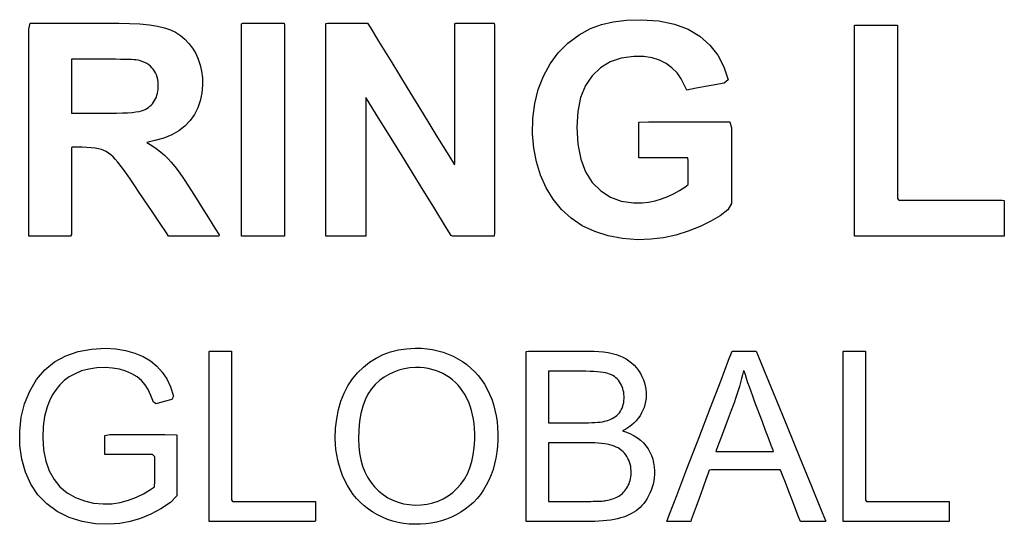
# Model space of a CAD drawing. Extents: x -538 to 1263, y -2592 to 1131.
# Tile 7 of 10: x -538 to -364, y -365 to -276. Entities that reach past the tile are written whole.
import ezdxf

# ---------------------------------------------------------------- set-up
doc = ezdxf.new("R2010")
doc.units = 0
doc.layers.get('0').update_dxf_attribs({"linetype": 'CONTINUOUS'})

msp = doc.modelspace()

# ---------------------------------------------------------------- linework, layer by layer
for p, q in [((-536.59, -277.81), (-536.3, -276.75)), ((-536.3, -276.75), (-533.91, -276.75)), ((-533.91, -276.75), (-530.02, -276.75)), ((-530.02, -276.75), (-525.76, -276.75)), ((-525.76, -276.75), (-522.25, -276.75)), ((-522.25, -276.75), (-520.6, -276.75)), ((-520.6, -276.75), (-518.73, -276.78)), ((-518.73, -276.78), (-516.86, -276.87)), ((-516.86, -276.87), (-515.19, -277.03)), ((-515.19, -277.03), (-513.74, -277.25)), ((-513.74, -277.25), (-512.51, -277.54)), ((-498.84, -276.86), (-498.66, -276.75)), ((-498.84, -279.09), (-498.84, -276.86)), ((-498.66, -276.75), (-497.96, -276.75)), ((-497.96, -276.75), (-496.87, -276.75)), ((-496.87, -276.75), (-495.55, -276.75)), ((-495.55, -276.75), (-494.18, -276.75)), ((-494.18, -276.75), (-492.9, -276.75)), ((-492.9, -276.75), (-491.89, -276.75)), ((-491.89, -276.75), (-491.31, -276.75)), ((-491.31, -276.75), (-491.23, -277.15)), ((-491.23, -277.15), (-491.23, -280.04)), ((-483.91, -276.77), (-483.65, -276.75)), ((-483.91, -278.65), (-483.91, -276.77)), ((-483.65, -276.75), (-482.87, -276.75)), ((-482.87, -276.75), (-481.74, -276.75)), ((-481.74, -276.75), (-480.41, -276.75)), ((-480.41, -276.75), (-479.06, -276.75)), ((-479.06, -276.75), (-477.84, -276.75)), ((-477.84, -276.75), (-476.94, -276.75)), ((-476.94, -276.75), (-476.52, -276.75)), ((-476.52, -276.75), (-476.08, -277.44)), ((-476.08, -277.44), (-474.56, -279.93)), ((-461.08, -276.93), (-460.97, -276.75)), ((-461.08, -278.75), (-461.08, -276.93)), ((-460.97, -276.75), (-460.36, -276.75)), ((-460.36, -276.75), (-459.37, -276.75)), ((-459.37, -276.75), (-458.14, -276.75)), ((-458.14, -276.75), (-456.83, -276.75)), ((-456.83, -276.75), (-455.62, -276.75)), ((-455.62, -276.75), (-454.65, -276.75)), ((-454.65, -276.75), (-454.09, -276.75)), ((-454.09, -276.75), (-454.01, -277.17)), ((-454.01, -277.17), (-454.01, -280.15)), ((-437, -277.7), (-435.09, -276.98)), ((-435.09, -276.98), (-432.98, -276.47)), ((-432.98, -276.47), (-430.66, -276.19)), ((-430.66, -276.19), (-428.01, -276.12)), ((-428.01, -276.12), (-424.88, -276.34)), ((-424.88, -276.34), (-422.1, -276.91)), ((-422.1, -276.91), (-419.68, -277.81)), ((-390.2, -277.11), (-389.98, -277.06)), ((-390.2, -279.13), (-390.2, -277.11)), ((-389.98, -277.06), (-389.22, -277.06)), ((-389.22, -277.06), (-388.09, -277.06)), ((-388.09, -277.06), (-386.74, -277.06)), ((-386.74, -277.06), (-385.36, -277.06)), ((-385.36, -277.06), (-384.1, -277.06)), ((-384.1, -277.06), (-383.13, -277.06)), ((-383.13, -277.06), (-382.63, -277.06)), ((-382.63, -277.06), (-382.59, -277.65)), ((-536.59, -283.96), (-536.59, -277.81)), ((-512.51, -277.54), (-511.48, -277.9)), ((-511.48, -277.9), (-510.55, -278.35)), ((-510.55, -278.35), (-509.7, -278.9)), ((-509.7, -278.9), (-508.91, -279.56)), ((-498.84, -283.63), (-498.84, -279.09)), ((-483.91, -283.04), (-483.91, -278.65)), ((-461.08, -282.07), (-461.08, -278.75)), ((-441.03, -280.28), (-439.05, -278.82)), ((-439.05, -278.82), (-437, -277.7)), ((-419.68, -277.81), (-417.61, -279.05)), ((-417.61, -279.05), (-415.88, -280.6)), ((-390.2, -283.56), (-390.2, -279.13)), ((-382.59, -277.65), (-382.59, -280.41)), ((-508.91, -279.56), (-508.2, -280.31)), ((-508.2, -280.31), (-507.56, -281.17)), ((-491.23, -280.04), (-491.23, -285.04)), ((-474.56, -279.93), (-472.25, -283.69)), ((-454.01, -280.15), (-454.01, -285.31)), ((-442.74, -281.99), (-441.03, -280.28)), ((-415.88, -280.6), (-414.47, -282.4)), ((-382.59, -280.41), (-382.59, -284.82)), ((-507.56, -281.17), (-506.99, -282.12)), ((-506.99, -282.12), (-506.54, -283.12)), ((-461.08, -286.33), (-461.08, -282.07)), ((-444.19, -283.94), (-442.74, -281.99)), ((-429.35, -282.63), (-431.55, -282.94)), ((-427.55, -282.65), (-429.35, -282.63)), ((-426.11, -282.87), (-427.55, -282.65)), ((-414.47, -282.4), (-413.39, -284.46)), ((-536.59, -293.34), (-536.59, -283.96)), ((-528.79, -283.13), (-528.99, -283.13)), ((-528.99, -283.13), (-528.99, -283.62)), ((-528.99, -283.62), (-528.99, -284.73)), ((-528.17, -283.13), (-528.79, -283.13)), ((-527.26, -283.13), (-528.17, -283.13)), ((-526.2, -283.13), (-527.26, -283.13)), ((-525.12, -283.13), (-526.2, -283.13)), ((-524.14, -283.13), (-525.12, -283.13)), ((-523.41, -283.13), (-524.14, -283.13)), ((-523.06, -283.13), (-523.41, -283.13)), ((-522.2, -283.13), (-523.06, -283.13)), ((-521.2, -283.13), (-522.2, -283.13)), ((-520.31, -283.14), (-521.2, -283.13)), ((-519.54, -283.16), (-520.31, -283.14)), ((-518.88, -283.17), (-519.54, -283.16)), ((-518.34, -283.19), (-518.88, -283.17)), ((-517.9, -283.22), (-518.34, -283.19)), ((-517.58, -283.25), (-517.9, -283.22)), ((-517.2, -283.31), (-517.58, -283.25)), ((-516.77, -283.42), (-517.2, -283.31)), ((-516.37, -283.55), (-516.77, -283.42)), ((-515.99, -283.71), (-516.37, -283.55)), ((-515.64, -283.9), (-515.99, -283.71)), ((-515.32, -284.11), (-515.64, -283.9)), ((-515.02, -284.34), (-515.32, -284.11)), ((-514.75, -284.61), (-515.02, -284.34)), ((-506.54, -283.12), (-506.19, -284.16)), ((-506.19, -284.16), (-505.95, -285.25)), ((-498.84, -289.69), (-498.84, -283.63)), ((-483.91, -289.09), (-483.91, -283.04)), ((-472.25, -283.69), (-469.51, -288.17)), ((-445.37, -286.12), (-444.19, -283.94)), ((-433.51, -283.6), (-435.24, -284.64)), ((-431.55, -282.94), (-433.51, -283.6)), ((-424.81, -283.27), (-426.11, -282.87)), ((-423.63, -283.86), (-424.81, -283.27)), ((-422.58, -284.62), (-423.63, -283.86)), ((-390.2, -289.56), (-390.2, -283.56)), ((-528.99, -284.73), (-528.99, -286.27)), ((-514.5, -284.9), (-514.75, -284.61)), ((-514.28, -285.21), (-514.5, -284.9)), ((-514.09, -285.54), (-514.28, -285.21)), ((-513.94, -285.9), (-514.09, -285.54)), ((-513.81, -286.28), (-513.94, -285.9)), ((-505.95, -285.25), (-505.81, -286.4)), ((-491.23, -285.04), (-491.23, -291.34)), ((-454.01, -285.31), (-454.01, -291.78)), ((-446.27, -288.47), (-445.37, -286.12)), ((-436.73, -286.03), (-437.92, -287.78)), ((-435.24, -284.64), (-436.73, -286.03)), ((-421.68, -285.53), (-422.58, -284.62)), ((-420.95, -286.57), (-421.68, -285.53)), ((-413.39, -284.46), (-412.63, -286.78)), ((-382.59, -284.82), (-382.59, -290.21)), ((-528.99, -286.27), (-528.99, -288.01)), ((-513.72, -286.68), (-513.81, -286.28)), ((-513.65, -287.1), (-513.72, -286.68)), ((-513.62, -287.55), (-513.65, -287.1)), ((-513.62, -287.99), (-513.62, -287.55)), ((-505.78, -287.65), (-505.9, -289.11)), ((-505.81, -286.4), (-505.78, -287.65)), ((-461.08, -290.96), (-461.08, -286.33)), ((-437.92, -287.78), (-438.76, -289.89)), ((-420.38, -287.74), (-420.95, -286.57)), ((-419.95, -288.58), (-420.38, -287.74)), ((-415.63, -287.77), (-418.26, -288.26)), ((-413.32, -287.34), (-415.63, -287.77)), ((-412.63, -286.78), (-413.32, -287.34)), ((-528.99, -288.01), (-528.99, -289.73)), ((-513.96, -289.83), (-513.85, -289.49)), ((-513.85, -289.49), (-513.76, -289.14)), ((-513.76, -289.14), (-513.69, -288.78)), ((-513.69, -288.78), (-513.64, -288.39)), ((-513.64, -288.39), (-513.62, -287.99)), ((-505.9, -289.11), (-506.18, -290.47)), ((-483.91, -295.94), (-483.91, -289.09)), ((-469.51, -288.17), (-466.68, -292.79)), ((-446.89, -290.97), (-446.27, -288.47)), ((-418.26, -288.26), (-419.95, -288.58)), ((-390.2, -296.32), (-390.2, -289.56)), ((-528.99, -289.73), (-528.99, -291.23)), ((-528.99, -291.23), (-528.99, -292.29)), ((-515.12, -291.45), (-514.88, -291.23)), ((-514.88, -291.23), (-514.66, -290.99)), ((-514.66, -290.99), (-514.45, -290.72)), ((-514.45, -290.72), (-514.27, -290.44)), ((-514.27, -290.44), (-514.1, -290.14)), ((-514.1, -290.14), (-513.96, -289.83)), ((-506.18, -290.47), (-506.62, -291.74)), ((-498.84, -296.45), (-498.84, -289.69)), ((-491.23, -291.34), (-491.23, -298.15)), ((-476.42, -290.53), (-476.84, -289.91)), ((-476.84, -289.91), (-476.84, -291.32)), ((-476.84, -291.32), (-476.84, -294.31)), ((-474.92, -292.96), (-476.42, -290.53)), ((-461.08, -295.39), (-461.08, -290.96)), ((-447.22, -293.61), (-446.89, -290.97)), ((-438.76, -289.89), (-439.27, -292.35)), ((-382.59, -290.21), (-382.59, -295.87)), ((-528.99, -292.29), (-528.99, -292.69)), ((-528.99, -292.69), (-528.75, -292.69)), ((-528.75, -292.69), (-528.13, -292.69)), ((-528.13, -292.69), (-527.25, -292.69)), ((-527.25, -292.69), (-526.23, -292.69)), ((-526.23, -292.69), (-525.21, -292.69)), ((-525.21, -292.69), (-524.3, -292.69)), ((-524.3, -292.69), (-523.65, -292.69)), ((-523.65, -292.69), (-523.36, -292.69)), ((-523.36, -292.69), (-522.21, -292.68)), ((-522.21, -292.68), (-521.03, -292.66)), ((-521.03, -292.66), (-519.98, -292.63)), ((-519.98, -292.63), (-519.05, -292.58)), ((-519.05, -292.58), (-518.25, -292.52)), ((-518.25, -292.52), (-517.58, -292.44)), ((-517.58, -292.44), (-517.02, -292.35)), ((-517.02, -292.35), (-516.6, -292.25)), ((-516.6, -292.25), (-516.26, -292.13)), ((-516.26, -292.13), (-515.95, -291.99)), ((-515.95, -291.99), (-515.66, -291.83)), ((-515.66, -291.83), (-515.38, -291.65)), ((-515.38, -291.65), (-515.12, -291.45)), ((-507.22, -292.91), (-507.98, -293.98)), ((-506.62, -291.74), (-507.22, -292.91)), ((-472.65, -296.64), (-474.92, -292.96)), ((-466.68, -292.79), (-464.11, -296.98)), ((-454.01, -291.78), (-454.01, -298.72)), ((-439.27, -292.35), (-439.44, -295.16)), ((-536.59, -303.3), (-536.59, -293.34)), ((-507.98, -293.98), (-508.9, -294.95)), ((-476.84, -294.31), (-476.84, -298.34)), ((-447.27, -296.33), (-447.22, -293.61)), ((-428.44, -294.26), (-426.74, -294.23)), ((-428.44, -295.44), (-428.44, -294.26)), ((-426.74, -294.23), (-421.71, -294.23)), ((-421.71, -294.23), (-416.01, -294.23)), ((-416.01, -294.23), (-412.34, -294.23)), ((-412.34, -294.23), (-412.04, -295.26)), ((-511.23, -296.5), (-512.64, -297.08)), ((-509.99, -295.79), (-511.23, -296.5)), ((-508.9, -294.95), (-509.99, -295.79)), ((-498.84, -303.11), (-498.84, -296.45)), ((-483.91, -302.75), (-483.91, -295.94)), ((-469.95, -301.01), (-472.65, -296.64)), ((-461.08, -299.06), (-461.08, -295.39)), ((-447.05, -298.85), (-447.27, -296.33)), ((-439.44, -295.16), (-439.27, -298.18)), ((-428.44, -297.59), (-428.44, -295.44)), ((-412.04, -295.26), (-412.04, -299.51)), ((-390.2, -303.01), (-390.2, -296.32)), ((-382.59, -295.87), (-382.59, -301.14)), ((-514.2, -297.52), (-515.63, -297.86)), ((-515.63, -297.86), (-514.77, -298.39)), ((-514.77, -298.39), (-513.97, -298.94)), ((-512.64, -297.08), (-514.2, -297.52)), ((-491.23, -298.15), (-491.23, -304.66)), ((-476.84, -298.34), (-476.84, -302.83)), ((-464.11, -296.98), (-462.15, -300.18)), ((-439.27, -298.18), (-438.75, -300.82)), ((-428.44, -299.66), (-428.44, -297.59)), ((-528.88, -298.7), (-528.99, -298.72)), ((-528.99, -298.72), (-528.99, -300.34)), ((-528.57, -298.7), (-528.88, -298.7)), ((-528.17, -298.7), (-528.57, -298.7)), ((-527.78, -298.7), (-528.17, -298.7)), ((-527.5, -298.7), (-527.78, -298.7)), ((-527.13, -298.7), (-527.5, -298.7)), ((-526.27, -298.73), (-527.13, -298.7)), ((-525.49, -298.78), (-526.27, -298.73)), ((-524.81, -298.86), (-525.49, -298.78)), ((-524.21, -298.96), (-524.81, -298.86)), ((-523.71, -299.09), (-524.21, -298.96)), ((-523.28, -299.26), (-523.71, -299.09)), ((-522.85, -299.47), (-523.28, -299.26)), ((-522.44, -299.73), (-522.85, -299.47)), ((-522.03, -300.04), (-522.44, -299.73)), ((-521.63, -300.39), (-522.03, -300.04)), ((-513.97, -298.94), (-513.23, -299.5)), ((-513.23, -299.5), (-512.54, -300.09)), ((-512.54, -300.09), (-511.91, -300.69)), ((-461.08, -301.38), (-461.08, -299.06)), ((-454.01, -298.72), (-454.01, -305.28)), ((-446.59, -301.28), (-447.05, -298.85)), ((-428.44, -300.58), (-428.44, -299.66)), ((-412.04, -299.51), (-412.04, -304.8)), ((-528.99, -300.34), (-528.99, -303.79)), ((-521.24, -300.79), (-521.63, -300.39)), ((-520.76, -301.36), (-521.24, -300.79)), ((-520.17, -302.13), (-520.76, -301.36)), ((-511.91, -300.69), (-511.32, -301.34)), ((-511.32, -301.34), (-510.66, -302.14)), ((-467.16, -305.52), (-469.95, -301.01)), ((-462.15, -300.18), (-461.14, -301.81)), ((-461.14, -301.81), (-461.08, -301.38)), ((-445.87, -303.62), (-446.59, -301.28)), ((-438.75, -300.82), (-437.9, -303.08)), ((-427.18, -300.58), (-428.44, -300.58)), ((-424.35, -300.58), (-427.18, -300.58)), ((-421.4, -300.58), (-424.35, -300.58)), ((-419.77, -300.58), (-421.4, -300.58)), ((-419.73, -301.08), (-419.77, -300.58)), ((-419.73, -302.54), (-419.73, -301.08)), ((-382.59, -301.14), (-382.59, -305.33)), ((-536.59, -311.21), (-536.59, -303.3)), ((-519.45, -303.11), (-520.17, -302.13)), ((-518.62, -304.31), (-519.45, -303.11)), ((-510.66, -302.14), (-509.94, -303.11)), ((-509.94, -303.11), (-509.14, -304.26)), ((-498.84, -308.86), (-498.84, -303.11)), ((-483.91, -308.67), (-483.91, -302.75)), ((-476.84, -302.83), (-476.84, -307.24)), ((-444.89, -305.87), (-445.87, -303.62)), ((-437.9, -303.08), (-436.69, -304.94)), ((-419.73, -304.2), (-419.73, -302.54)), ((-390.2, -308.81), (-390.2, -303.01)), ((-528.99, -303.79), (-528.99, -307.98)), ((-517.66, -305.72), (-518.62, -304.31)), ((-509.14, -304.26), (-508.26, -305.59)), ((-491.23, -304.66), (-491.23, -310.06)), ((-454.01, -305.28), (-454.01, -310.6)), ((-436.69, -304.94), (-435.19, -306.43)), ((-420.3, -305.78), (-419.73, -305.27)), ((-419.73, -305.27), (-419.73, -304.2)), ((-412.04, -304.8), (-412.04, -308.64)), ((-382.59, -305.33), (-382.59, -307.75)), ((-517.1, -306.56), (-517.66, -305.72)), ((-516.13, -308), (-517.1, -306.56)), ((-508.26, -305.59), (-507.32, -307.08)), ((-507.32, -307.08), (-506.93, -307.71)), ((-464.63, -309.61), (-467.16, -305.52)), ((-443.66, -307.92), (-444.89, -305.87)), ((-435.19, -306.43), (-433.48, -307.52)), ((-423.29, -307.4), (-422.21, -306.91)), ((-422.21, -306.91), (-421.22, -306.36)), ((-421.22, -306.36), (-420.3, -305.78)), ((-528.99, -307.98), (-528.99, -311.79)), ((-514.73, -310.09), (-516.13, -308)), ((-506.93, -307.71), (-505.96, -309.25)), ((-498.84, -312.91), (-498.84, -308.86)), ((-483.91, -312.85), (-483.91, -308.67)), ((-476.84, -307.24), (-476.84, -311.01)), ((-442.18, -309.72), (-443.66, -307.92)), ((-433.48, -307.52), (-431.55, -308.23)), ((-431.55, -308.23), (-429.41, -308.55)), ((-429.41, -308.55), (-427.88, -308.55)), ((-427.88, -308.55), (-426.73, -308.42)), ((-426.73, -308.42), (-425.58, -308.19)), ((-425.58, -308.19), (-424.43, -307.85)), ((-424.43, -307.85), (-423.29, -307.4)), ((-412.04, -308.64), (-412.65, -309.79)), ((-390.2, -312.89), (-390.2, -308.81)), ((-382.59, -307.75), (-382.39, -308.08)), ((-382.39, -308.08), (-380.91, -308.08)), ((-380.91, -308.08), (-378.36, -308.08)), ((-378.36, -308.08), (-375.15, -308.08)), ((-375.15, -308.08), (-371.69, -308.08)), ((-371.69, -308.08), (-368.41, -308.08)), ((-368.41, -308.08), (-365.72, -308.08)), ((-365.72, -308.08), (-364.03, -308.08)), ((-364.03, -308.08), (-363.67, -308.11)), ((-363.67, -308.11), (-363.67, -308.54)), ((-363.67, -308.54), (-363.67, -309.34)), ((-513.29, -312.23), (-514.73, -310.09)), ((-505.96, -309.25), (-504.74, -311.2)), ((-491.23, -310.06), (-491.23, -313.55)), ((-462.7, -312.74), (-464.63, -309.61)), ((-454.01, -310.6), (-454.01, -313.84)), ((-440.45, -311.28), (-442.18, -309.72)), ((-412.65, -309.79), (-414.04, -310.83)), ((-363.67, -309.34), (-363.67, -310.39)), ((-363.67, -310.39), (-363.67, -311.55)), ((-536.59, -314.43), (-536.59, -311.21)), ((-528.99, -311.79), (-528.99, -314.15)), ((-512.19, -313.87), (-513.29, -312.23)), ((-504.74, -311.2), (-503.6, -313.03)), ((-476.84, -311.01), (-476.84, -313.59)), ((-438.47, -312.59), (-440.45, -311.28)), ((-415.68, -311.82), (-417.57, -312.74)), ((-414.04, -310.83), (-415.68, -311.82)), ((-363.67, -311.55), (-363.67, -312.67)), ((-511.81, -314.43), (-512.19, -313.87)), ((-503.6, -313.03), (-502.85, -314.23)), ((-498.84, -314.43), (-498.84, -312.91)), ((-491.23, -313.55), (-491.25, -314.43)), ((-483.91, -314.43), (-483.91, -312.85)), ((-476.84, -313.59), (-476.84, -314.43)), ((-461.71, -314.33), (-462.7, -312.74)), ((-454.01, -313.84), (-454.07, -314.43)), ((-436.27, -313.64), (-438.47, -312.59)), ((-433.9, -314.4), (-436.27, -313.64)), ((-419.7, -313.58), (-421.89, -314.26)), ((-417.57, -312.74), (-419.7, -313.58)), ((-390.2, -314.43), (-390.2, -312.89)), ((-363.67, -312.67), (-363.67, -313.62)), ((-363.67, -313.62), (-363.67, -314.25)), ((-535.94, -314.43), (-536.59, -314.43)), ((-534.35, -314.43), (-535.94, -314.43)), ((-532.33, -314.43), (-534.35, -314.43)), ((-530.44, -314.43), (-532.33, -314.43)), ((-529.2, -314.43), (-530.44, -314.43)), ((-528.99, -314.15), (-529.2, -314.43)), ((-510.87, -314.43), (-511.81, -314.43)), ((-508.87, -314.43), (-510.87, -314.43)), ((-506.45, -314.43), (-508.87, -314.43)), ((-504.24, -314.43), (-506.45, -314.43)), ((-502.88, -314.43), (-504.24, -314.43)), ((-502.85, -314.23), (-502.88, -314.43)), ((-498.53, -314.43), (-498.84, -314.43)), ((-497.71, -314.43), (-498.53, -314.43)), ((-496.55, -314.43), (-497.71, -314.43)), ((-495.21, -314.43), (-496.55, -314.43)), ((-493.84, -314.43), (-495.21, -314.43)), ((-492.62, -314.43), (-493.84, -314.43)), ((-491.7, -314.43), (-492.62, -314.43)), ((-491.25, -314.43), (-491.7, -314.43)), ((-483.61, -314.43), (-483.91, -314.43)), ((-482.83, -314.43), (-483.61, -314.43)), ((-481.72, -314.43), (-482.83, -314.43)), ((-480.44, -314.43), (-481.72, -314.43)), ((-479.15, -314.43), (-480.44, -314.43)), ((-478.02, -314.43), (-479.15, -314.43)), ((-477.19, -314.43), (-478.02, -314.43)), ((-476.84, -314.43), (-477.19, -314.43)), ((-461.49, -314.43), (-461.71, -314.33)), ((-460.78, -314.43), (-461.49, -314.43)), ((-459.67, -314.43), (-460.78, -314.43)), ((-458.32, -314.43), (-459.67, -314.43)), ((-456.92, -314.43), (-458.32, -314.43)), ((-455.63, -314.43), (-456.92, -314.43)), ((-454.62, -314.43), (-455.63, -314.43)), ((-454.07, -314.43), (-454.62, -314.43)), ((-431.35, -314.88), (-433.9, -314.4)), ((-428.63, -315.07), (-431.35, -314.88)), ((-426.3, -315), (-428.63, -315.07)), ((-424.09, -314.73), (-426.3, -315)), ((-421.89, -314.26), (-424.09, -314.73)), ((-389.1, -314.43), (-390.2, -314.43)), ((-386.2, -314.43), (-389.1, -314.43)), ((-382.09, -314.43), (-386.2, -314.43)), ((-377.34, -314.43), (-382.09, -314.43)), ((-372.55, -314.43), (-377.34, -314.43)), ((-368.28, -314.43), (-372.55, -314.43)), ((-365.14, -314.43), (-368.28, -314.43)), ((-363.71, -314.43), (-365.14, -314.43)), ((-363.67, -314.25), (-363.71, -314.43)), ((-530.01, -335.64), (-527.83, -334.89)), ((-527.83, -334.89), (-525.47, -334.44)), ((-525.47, -334.44), (-522.99, -334.31)), ((-522.99, -334.31), (-521.15, -334.41)), ((-521.15, -334.41), (-519.42, -334.69)), ((-519.42, -334.69), (-517.79, -335.14)), ((-504.61, -334.86), (-504.49, -334.82)), ((-504.61, -336.49), (-504.61, -334.86)), ((-504.49, -334.82), (-504.1, -334.82)), ((-504.1, -334.82), (-503.5, -334.82)), ((-503.5, -334.82), (-502.8, -334.82)), ((-502.8, -334.82), (-502.07, -334.82)), ((-502.07, -334.82), (-501.41, -334.82)), ((-501.41, -334.82), (-500.91, -334.82)), ((-500.91, -334.82), (-500.64, -334.82)), ((-500.64, -334.82), (-500.62, -335.32)), ((-473.77, -335.42), (-472.46, -334.94)), ((-472.46, -334.94), (-471.07, -334.59)), ((-471.07, -334.59), (-469.62, -334.38)), ((-469.62, -334.38), (-468.09, -334.29)), ((-468.09, -334.29), (-466.97, -334.31)), ((-466.97, -334.31), (-465.97, -334.39)), ((-465.97, -334.39), (-465, -334.53)), ((-465, -334.53), (-464.05, -334.73)), ((-464.05, -334.73), (-463.13, -334.99)), ((-463.13, -334.99), (-462.23, -335.32)), ((-448.44, -334.86), (-447.99, -334.82)), ((-448.44, -336.89), (-448.44, -334.86)), ((-447.99, -334.82), (-446.54, -334.82)), ((-446.54, -334.82), (-444.46, -334.82)), ((-444.46, -334.82), (-442.11, -334.82)), ((-442.11, -334.82), (-439.86, -334.82)), ((-439.86, -334.82), (-438.1, -334.82)), ((-438.1, -334.82), (-437.18, -334.82)), ((-437.18, -334.82), (-436.45, -334.83)), ((-436.45, -334.83), (-435.55, -334.87)), ((-435.55, -334.87), (-434.7, -334.95)), ((-434.7, -334.95), (-433.91, -335.07)), ((-412.53, -336.39), (-411.93, -334.84)), ((-411.93, -334.84), (-411.78, -334.82)), ((-411.78, -334.82), (-411.34, -334.82)), ((-411.34, -334.82), (-410.69, -334.82)), ((-410.69, -334.82), (-409.92, -334.82)), ((-409.92, -334.82), (-409.14, -334.82)), ((-409.14, -334.82), (-408.43, -334.82)), ((-408.43, -334.82), (-407.9, -334.82)), ((-407.9, -334.82), (-407.64, -334.82)), ((-407.64, -334.82), (-407.33, -335.54)), ((-392.26, -334.86), (-392.15, -334.82)), ((-392.26, -336.49), (-392.26, -334.86)), ((-392.15, -334.82), (-391.75, -334.82)), ((-391.75, -334.82), (-391.16, -334.82)), ((-391.16, -334.82), (-390.45, -334.82)), ((-390.45, -334.82), (-389.73, -334.82)), ((-389.73, -334.82), (-389.07, -334.82)), ((-389.07, -334.82), (-388.56, -334.82)), ((-388.56, -334.82), (-388.29, -334.82)), ((-388.29, -334.82), (-388.28, -335.32)), ((-533.74, -338.11), (-532.01, -336.71)), ((-532.01, -336.71), (-530.01, -335.64)), ((-517.79, -335.14), (-516.29, -335.77)), ((-516.29, -335.77), (-514.97, -336.54)), ((-514.97, -336.54), (-513.85, -337.46)), ((-504.61, -340.06), (-504.61, -336.49)), ((-500.62, -335.32), (-500.62, -337.69)), ((-477.27, -337.63), (-476.18, -336.76)), ((-476.18, -336.76), (-475.01, -336.03)), ((-475.01, -336.03), (-473.77, -335.42)), ((-462.23, -335.32), (-461.36, -335.7)), ((-461.36, -335.7), (-460.51, -336.15)), ((-460.51, -336.15), (-459.69, -336.65)), ((-459.69, -336.65), (-458.92, -337.2)), ((-433.91, -335.07), (-433.16, -335.22)), ((-433.16, -335.22), (-432.48, -335.41)), ((-432.48, -335.41), (-431.84, -335.63)), ((-431.84, -335.63), (-431.26, -335.89)), ((-431.26, -335.89), (-430.71, -336.19)), ((-430.71, -336.19), (-430.2, -336.52)), ((-430.2, -336.52), (-429.73, -336.9)), ((-413.88, -339.93), (-412.53, -336.39)), ((-407.33, -335.54), (-406.15, -338.41)), ((-392.26, -340.06), (-392.26, -336.49)), ((-388.28, -335.32), (-388.28, -337.69)), ((-535.21, -339.84), (-533.74, -338.11)), ((-527.21, -338.32), (-528.37, -338.8)), ((-525.93, -337.98), (-527.21, -338.32)), ((-524.52, -337.78), (-525.93, -337.98)), ((-523, -337.72), (-524.52, -337.78)), ((-521.72, -337.8), (-523, -337.72)), ((-520.5, -338), (-521.72, -337.8)), ((-519.36, -338.35), (-520.5, -338)), ((-518.3, -338.81), (-519.36, -338.35)), ((-513.85, -337.46), (-512.91, -338.51)), ((-512.91, -338.51), (-512.12, -339.73)), ((-500.62, -337.69), (-500.62, -341.47)), ((-478.3, -338.63), (-477.27, -337.63)), ((-471.87, -338.51), (-472.75, -338.93)), ((-470.96, -338.18), (-471.87, -338.51)), ((-470.02, -337.94), (-470.96, -338.18)), ((-469.04, -337.79), (-470.02, -337.94)), ((-468.02, -337.72), (-469.04, -337.79)), ((-467.22, -337.73), (-468.02, -337.72)), ((-466.51, -337.79), (-467.22, -337.73)), ((-465.81, -337.9), (-466.51, -337.79)), ((-465.14, -338.05), (-465.81, -337.9)), ((-464.48, -338.24), (-465.14, -338.05)), ((-463.84, -338.49), (-464.48, -338.24)), ((-463.21, -338.77), (-463.84, -338.49)), ((-458.92, -337.2), (-458.2, -337.8)), ((-458.2, -337.8), (-457.53, -338.45)), ((-457.53, -338.45), (-456.91, -339.15)), ((-448.44, -341.33), (-448.44, -336.89)), ((-444.25, -338.38), (-444.45, -338.38)), ((-444.45, -338.38), (-444.45, -338.84)), ((-443.62, -338.38), (-444.25, -338.38)), ((-442.7, -338.38), (-443.62, -338.38)), ((-441.62, -338.38), (-442.7, -338.38)), ((-440.52, -338.38), (-441.62, -338.38)), ((-439.53, -338.38), (-440.52, -338.38)), ((-438.79, -338.38), (-439.53, -338.38)), ((-438.44, -338.38), (-438.79, -338.38)), ((-437.82, -338.38), (-438.44, -338.38)), ((-437.09, -338.4), (-437.82, -338.38)), ((-436.42, -338.43), (-437.09, -338.4)), ((-435.81, -338.47), (-436.42, -338.43)), ((-435.26, -338.52), (-435.81, -338.47)), ((-434.77, -338.59), (-435.26, -338.52)), ((-429.73, -336.9), (-429.29, -337.31)), ((-429.29, -337.31), (-428.88, -337.76)), ((-428.88, -337.76), (-428.51, -338.25)), ((-428.51, -338.25), (-428.18, -338.78)), ((-409.92, -338.27), (-410.08, -338.98)), ((-409.76, -338.35), (-409.92, -338.27)), ((-409.56, -338.99), (-409.76, -338.35)), ((-406.15, -338.41), (-404.34, -342.84)), ((-388.28, -337.69), (-388.28, -341.47)), ((-536.4, -341.9), (-535.21, -339.84)), ((-530.3, -340.02), (-531.07, -340.77)), ((-529.4, -339.36), (-530.3, -340.02)), ((-528.37, -338.8), (-529.4, -339.36)), ((-517.37, -339.37), (-518.3, -338.81)), ((-516.6, -340.02), (-517.37, -339.37)), ((-515.96, -340.75), (-516.6, -340.02)), ((-512.12, -339.73), (-511.46, -341.16)), ((-504.61, -344.9), (-504.61, -340.06)), ((-480.02, -340.94), (-479.22, -339.74)), ((-479.22, -339.74), (-478.3, -338.63)), ((-474.39, -340.03), (-475.16, -340.71)), ((-473.59, -339.43), (-474.39, -340.03)), ((-472.75, -338.93), (-473.59, -339.43)), ((-462.61, -339.11), (-463.21, -338.77)), ((-462.02, -339.49), (-462.61, -339.11)), ((-461.47, -339.9), (-462.02, -339.49)), ((-460.96, -340.36), (-461.47, -339.9)), ((-456.91, -339.15), (-456.33, -339.89)), ((-456.33, -339.89), (-455.81, -340.68)), ((-444.45, -338.84), (-444.45, -339.91)), ((-444.45, -339.91), (-444.45, -341.37)), ((-434.33, -338.67), (-434.77, -338.59)), ((-433.95, -338.76), (-434.33, -338.67)), ((-433.62, -338.87), (-433.95, -338.76)), ((-433.32, -339), (-433.62, -338.87)), ((-433.03, -339.15), (-433.32, -339)), ((-432.76, -339.33), (-433.03, -339.15)), ((-432.51, -339.52), (-432.76, -339.33)), ((-432.27, -339.74), (-432.51, -339.52)), ((-432.06, -339.98), (-432.27, -339.74)), ((-431.86, -340.24), (-432.06, -339.98)), ((-431.69, -340.52), (-431.86, -340.24)), ((-428.18, -338.78), (-427.89, -339.32)), ((-427.89, -339.32), (-427.65, -339.87)), ((-427.65, -339.87), (-427.46, -340.42)), ((-415.74, -344.77), (-413.88, -339.93)), ((-410.24, -339.68), (-410.42, -340.38)), ((-410.08, -338.98), (-410.24, -339.68)), ((-409.35, -339.67), (-409.56, -338.99)), ((-409.11, -340.4), (-409.35, -339.67)), ((-392.26, -344.9), (-392.26, -340.06)), ((-537.31, -344.16), (-536.4, -341.9)), ((-531.73, -341.58), (-532.3, -342.44)), ((-531.07, -340.77), (-531.73, -341.58)), ((-515.42, -341.63), (-515.96, -340.75)), ((-514.92, -342.67), (-515.42, -341.63)), ((-511.46, -341.16), (-510.91, -342.77)), ((-500.62, -341.47), (-500.62, -346.09)), ((-480.7, -342.25), (-480.02, -340.94)), ((-475.85, -341.5), (-476.46, -342.41)), ((-475.16, -340.71), (-475.85, -341.5)), ((-460.48, -340.85), (-460.96, -340.36)), ((-460.03, -341.38), (-460.48, -340.85)), ((-459.62, -341.94), (-460.03, -341.38)), ((-459.25, -342.55), (-459.62, -341.94)), ((-455.81, -340.68), (-455.33, -341.52)), ((-455.33, -341.52), (-454.91, -342.41)), ((-448.44, -347.19), (-448.44, -341.33)), ((-444.45, -341.37), (-444.45, -343.02)), ((-431.53, -340.81), (-431.69, -340.52)), ((-431.4, -341.12), (-431.53, -340.81)), ((-431.29, -341.43), (-431.4, -341.12)), ((-431.2, -341.76), (-431.29, -341.43)), ((-431.13, -342.09), (-431.2, -341.76)), ((-427.46, -340.42), (-427.31, -340.98)), ((-427.31, -340.98), (-427.2, -341.54)), ((-427.2, -341.54), (-427.15, -342.12)), ((-410.83, -341.79), (-411.05, -342.49)), ((-410.62, -341.09), (-410.83, -341.79)), ((-410.42, -340.38), (-410.62, -341.09)), ((-408.85, -341.16), (-409.11, -340.4)), ((-408.56, -341.96), (-408.85, -341.16)), ((-408.26, -342.8), (-408.56, -341.96)), ((-388.28, -341.47), (-388.28, -346.09)), ((-532.77, -343.34), (-533.3, -344.69)), ((-532.3, -342.44), (-532.77, -343.34)), ((-514.49, -343.87), (-514.92, -342.67)), ((-512.58, -343.74), (-513.97, -344.12)), ((-511.19, -343.36), (-512.58, -343.74)), ((-510.91, -342.77), (-511.19, -343.36)), ((-481.69, -345.16), (-481.25, -343.66)), ((-481.25, -343.66), (-480.7, -342.25)), ((-476.97, -343.43), (-477.39, -344.58)), ((-476.46, -342.41), (-476.97, -343.43)), ((-458.91, -343.19), (-459.25, -342.55)), ((-458.6, -343.87), (-458.91, -343.19)), ((-454.91, -342.41), (-454.53, -343.32)), ((-454.53, -343.32), (-454.21, -344.27)), ((-444.45, -343.02), (-444.45, -344.67)), ((-431.09, -342.44), (-431.13, -342.09)), ((-431.13, -343.91), (-431.09, -343.55)), ((-431.07, -342.8), (-431.09, -342.44)), ((-431.09, -343.55), (-431.07, -343.18)), ((-431.07, -343.18), (-431.07, -342.8)), ((-427.24, -343.74), (-427.36, -344.26)), ((-427.17, -343.22), (-427.24, -343.74)), ((-427.14, -342.68), (-427.17, -343.22)), ((-427.15, -342.12), (-427.14, -342.68)), ((-411.49, -343.76), (-411.68, -344.26)), ((-411.29, -343.19), (-411.49, -343.76)), ((-411.05, -342.49), (-411.29, -343.19)), ((-407.93, -343.69), (-408.26, -342.8)), ((-407.7, -344.29), (-407.93, -343.69)), ((-404.34, -342.84), (-402.17, -348.16)), ((-537.9, -346.53), (-537.31, -344.16)), ((-533.3, -344.69), (-533.76, -346.4)), ((-513.97, -344.12), (-514.49, -343.87)), ((-504.61, -350.35), (-504.61, -344.9)), ((-481.99, -346.77), (-481.69, -345.16)), ((-477.39, -344.58), (-477.71, -345.84)), ((-458.34, -344.57), (-458.6, -343.87)), ((-458.11, -345.31), (-458.34, -344.57)), ((-457.92, -346.07), (-458.11, -345.31)), ((-454.21, -344.27), (-453.95, -345.24)), ((-453.95, -345.24), (-453.73, -346.24)), ((-444.45, -344.67), (-444.45, -346.1)), ((-431.9, -345.72), (-431.71, -345.46)), ((-431.71, -345.46), (-431.55, -345.18)), ((-431.55, -345.18), (-431.41, -344.89)), ((-431.41, -344.89), (-431.29, -344.58)), ((-431.29, -344.58), (-431.2, -344.25)), ((-431.2, -344.25), (-431.13, -343.91)), ((-427.71, -345.27), (-427.95, -345.76)), ((-427.51, -344.77), (-427.71, -345.27)), ((-427.36, -344.26), (-427.51, -344.77)), ((-417.84, -350.24), (-415.74, -344.77)), ((-412.08, -345.31), (-412.61, -346.73)), ((-411.68, -344.26), (-412.08, -345.31)), ((-407.48, -344.88), (-407.7, -344.29)), ((-407.08, -345.96), (-407.48, -344.88)), ((-392.26, -350.35), (-392.26, -344.9)), ((-538.18, -348.99), (-537.9, -346.53)), ((-533.76, -346.4), (-534.02, -348.18)), ((-500.62, -346.09), (-500.62, -350.94)), ((-482.18, -348.48), (-481.99, -346.77)), ((-477.94, -347.22), (-478.08, -348.72)), ((-477.71, -345.84), (-477.94, -347.22)), ((-457.76, -346.86), (-457.92, -346.07)), ((-457.65, -347.69), (-457.76, -346.86)), ((-453.73, -346.24), (-453.58, -347.28)), ((-448.44, -353.48), (-448.44, -347.19)), ((-444.45, -346.1), (-444.45, -347.1)), ((-444.45, -347.1), (-444.45, -347.49)), ((-434.87, -347.3), (-434.51, -347.23)), ((-434.51, -347.23), (-434.19, -347.15)), ((-434.19, -347.15), (-433.84, -347.04)), ((-433.84, -347.04), (-433.5, -346.91)), ((-433.5, -346.91), (-433.17, -346.76)), ((-433.17, -346.76), (-432.87, -346.59)), ((-432.87, -346.59), (-432.59, -346.4)), ((-432.59, -346.4), (-432.34, -346.19)), ((-432.34, -346.19), (-432.11, -345.96)), ((-432.11, -345.96), (-431.9, -345.72)), ((-428.91, -347.13), (-429.31, -347.54)), ((-428.55, -346.7), (-428.91, -347.13)), ((-428.23, -346.24), (-428.55, -346.7)), ((-427.95, -345.76), (-428.23, -346.24)), ((-412.61, -346.73), (-413.2, -348.33)), ((-406.55, -347.35), (-407.08, -345.96)), ((-388.28, -346.09), (-388.28, -350.94)), ((-538.15, -351.52), (-538.18, -348.99)), ((-534.02, -348.18), (-534.09, -350.11)), ((-482.24, -350.28), (-482.18, -348.48)), ((-478.08, -348.72), (-478.13, -350.34)), ((-457.57, -348.53), (-457.65, -347.69)), ((-457.53, -349.41), (-457.57, -348.53)), ((-453.58, -347.28), (-453.47, -348.34)), ((-453.47, -348.34), (-453.42, -349.43)), ((-444.45, -347.49), (-444.18, -347.49)), ((-444.18, -347.49), (-443.46, -347.49)), ((-443.46, -347.49), (-442.43, -347.49)), ((-442.43, -347.49), (-441.26, -347.49)), ((-441.26, -347.49), (-440.07, -347.49)), ((-440.07, -347.49), (-439.03, -347.49)), ((-439.03, -347.49), (-438.26, -347.49)), ((-438.26, -347.49), (-437.93, -347.49)), ((-437.93, -347.49), (-437.37, -347.48)), ((-437.37, -347.48), (-436.78, -347.47)), ((-436.78, -347.47), (-436.23, -347.44)), ((-436.23, -347.44), (-435.73, -347.41)), ((-435.73, -347.41), (-435.28, -347.36)), ((-435.28, -347.36), (-434.87, -347.3)), ((-430.78, -348.62), (-431.35, -348.92)), ((-431.35, -348.92), (-430.61, -349.17)), ((-430.25, -348.29), (-430.78, -348.62)), ((-429.76, -347.93), (-430.25, -348.29)), ((-429.31, -347.54), (-429.76, -347.93)), ((-413.2, -348.33), (-413.79, -349.9)), ((-405.98, -348.87), (-406.55, -347.35)), ((-405.43, -350.33), (-405.98, -348.87)), ((-402.17, -348.16), (-399.9, -353.68)), ((-534.09, -350.11), (-533.94, -352.3)), ((-523.1, -349.77), (-522.22, -349.6)), ((-523.1, -350.95), (-523.1, -349.77)), ((-522.22, -349.6), (-517.67, -349.59)), ((-517.67, -349.59), (-512.47, -349.59)), ((-512.47, -349.59), (-510.33, -349.61)), ((-510.33, -349.61), (-510.33, -352.29)), ((-504.61, -355.75), (-504.61, -350.35)), ((-482.21, -351.26), (-482.24, -350.28)), ((-478.13, -350.34), (-478.08, -351.65)), ((-457.62, -351.9), (-457.53, -350.54)), ((-457.53, -350.54), (-457.53, -349.41)), ((-453.42, -350.55), (-453.48, -351.65)), ((-453.42, -349.43), (-453.42, -350.55)), ((-430.61, -349.17), (-429.92, -349.46)), ((-429.92, -349.46), (-429.28, -349.8)), ((-429.28, -349.8), (-428.68, -350.18)), ((-428.68, -350.18), (-428.14, -350.6)), ((-428.14, -350.6), (-427.65, -351.07)), ((-419.93, -355.67), (-417.84, -350.24)), ((-413.79, -349.9), (-414.3, -351.26)), ((-404.97, -351.55), (-405.43, -350.33)), ((-392.26, -355.75), (-392.26, -350.35)), ((-537.82, -353.94), (-538.15, -351.52)), ((-533.94, -352.3), (-533.56, -354.28)), ((-523.1, -352.42), (-523.1, -350.95)), ((-523.1, -353.14), (-523.1, -352.42)), ((-510.33, -352.29), (-510.33, -356.99)), ((-500.62, -350.94), (-500.62, -355.46)), ((-482.13, -352.22), (-482.21, -351.26)), ((-482, -353.17), (-482.13, -352.22)), ((-478.08, -351.65), (-477.95, -352.89)), ((-457.79, -353.18), (-457.62, -351.9)), ((-453.48, -351.65), (-453.6, -352.72)), ((-444.21, -351.04), (-444.45, -351.05)), ((-444.45, -351.05), (-444.45, -351.56)), ((-444.45, -351.56), (-444.45, -352.77)), ((-443.48, -351.04), (-444.21, -351.04)), ((-442.41, -351.04), (-443.48, -351.04)), ((-441.16, -351.04), (-442.41, -351.04)), ((-439.88, -351.04), (-441.16, -351.04)), ((-438.74, -351.04), (-439.88, -351.04)), ((-437.89, -351.04), (-438.74, -351.04)), ((-437.49, -351.04), (-437.89, -351.04)), ((-436.92, -351.05), (-437.49, -351.04)), ((-436.27, -351.07), (-436.92, -351.05)), ((-435.65, -351.1), (-436.27, -351.07)), ((-435.07, -351.15), (-435.65, -351.1)), ((-434.54, -351.22), (-435.07, -351.15)), ((-434.05, -351.3), (-434.54, -351.22)), ((-433.59, -351.4), (-434.05, -351.3)), ((-433.18, -351.51), (-433.59, -351.4)), ((-432.81, -351.64), (-433.18, -351.51)), ((-432.45, -351.79), (-432.81, -351.64)), ((-432.12, -351.96), (-432.45, -351.79)), ((-431.81, -352.16), (-432.12, -351.96)), ((-431.52, -352.38), (-431.81, -352.16)), ((-431.24, -352.62), (-431.52, -352.38)), ((-427.65, -351.07), (-427.21, -351.58)), ((-427.21, -351.58), (-426.81, -352.13)), ((-426.81, -352.13), (-426.48, -352.71)), ((-414.66, -352.22), (-414.8, -352.58)), ((-414.3, -351.26), (-414.66, -352.22)), ((-404.66, -352.36), (-404.97, -351.55)), ((-404.6, -352.58), (-404.66, -352.36)), ((-388.28, -350.94), (-388.28, -355.46)), ((-537.17, -356.22), (-537.82, -353.94)), ((-521.29, -353.14), (-523.1, -353.14)), ((-517.61, -353.14), (-521.29, -353.14)), ((-514.64, -353.14), (-517.61, -353.14)), ((-514.23, -353.53), (-514.64, -353.14)), ((-514.23, -355.53), (-514.23, -353.53)), ((-481.82, -354.11), (-482, -353.17)), ((-481.58, -355.03), (-481.82, -354.11)), ((-477.95, -352.89), (-477.73, -354.06)), ((-477.73, -354.06), (-477.42, -355.16)), ((-458.05, -354.38), (-457.79, -353.18)), ((-453.77, -353.77), (-454, -354.78)), ((-453.6, -352.72), (-453.77, -353.77)), ((-448.44, -359.2), (-448.44, -353.48)), ((-444.45, -352.77), (-444.45, -354.43)), ((-430.99, -352.89), (-431.24, -352.62)), ((-430.76, -353.17), (-430.99, -352.89)), ((-430.55, -353.48), (-430.76, -353.17)), ((-430.37, -353.8), (-430.55, -353.48)), ((-430.21, -354.14), (-430.37, -353.8)), ((-430.08, -354.49), (-430.21, -354.14)), ((-426.48, -352.71), (-426.21, -353.32)), ((-426.21, -353.32), (-425.99, -353.95)), ((-425.99, -353.95), (-425.83, -354.61)), ((-414.8, -352.58), (-414.38, -352.58)), ((-414.38, -352.58), (-413.27, -352.58)), ((-413.27, -352.58), (-411.7, -352.58)), ((-411.7, -352.58), (-409.88, -352.58)), ((-409.88, -352.58), (-408.03, -352.58)), ((-408.03, -352.58), (-406.39, -352.58)), ((-406.39, -352.58), (-405.17, -352.58)), ((-405.17, -352.58), (-404.6, -352.58)), ((-399.9, -353.68), (-397.83, -358.74)), ((-533.56, -354.28), (-532.95, -356.03)), ((-514.23, -357.81), (-514.23, -355.53)), ((-504.61, -360.42), (-504.61, -355.75)), ((-500.62, -355.46), (-500.62, -359.04)), ((-481.29, -355.94), (-481.58, -355.03)), ((-480.95, -356.84), (-481.29, -355.94)), ((-477.42, -355.16), (-477.01, -356.18)), ((-458.84, -356.53), (-458.4, -355.49)), ((-458.4, -355.49), (-458.05, -354.38)), ((-454.28, -355.76), (-454.62, -356.72)), ((-454, -354.78), (-454.28, -355.76)), ((-444.45, -354.43), (-444.45, -356.32)), ((-429.97, -354.85), (-430.08, -354.49)), ((-429.89, -355.23), (-429.97, -354.85)), ((-429.84, -355.61), (-429.89, -355.23)), ((-429.81, -356.02), (-429.84, -355.61)), ((-425.83, -354.61), (-425.72, -355.3)), ((-425.72, -355.3), (-425.68, -356.01)), ((-421.74, -360.38), (-419.93, -355.67)), ((-415.96, -355.86), (-416.16, -356.42)), ((-415.65, -355.83), (-415.96, -355.86)), ((-414.45, -355.83), (-415.65, -355.83)), ((-412.6, -355.83), (-414.45, -355.83)), ((-410.37, -355.83), (-412.6, -355.83)), ((-408.06, -355.83), (-410.37, -355.83)), ((-405.95, -355.83), (-408.06, -355.83)), ((-404.31, -355.83), (-405.95, -355.83)), ((-403.42, -355.83), (-404.31, -355.83)), ((-403.29, -355.99), (-403.42, -355.83)), ((-402.98, -356.78), (-403.29, -355.99)), ((-392.26, -360.42), (-392.26, -355.75)), ((-388.28, -355.46), (-388.28, -359.04)), ((-536.21, -358.36), (-537.17, -356.22)), ((-532.95, -356.03), (-532.1, -357.56)), ((-532.1, -357.56), (-531.04, -358.86)), ((-510.33, -356.99), (-510.33, -360.45)), ((-480.55, -357.73), (-480.95, -356.84)), ((-480.1, -358.59), (-480.55, -357.73)), ((-477.01, -356.18), (-476.52, -357.14)), ((-476.52, -357.14), (-475.95, -358.03)), ((-459.98, -358.36), (-459.36, -357.48)), ((-459.36, -357.48), (-458.84, -356.53)), ((-455.02, -357.64), (-455.48, -358.54)), ((-454.62, -356.72), (-455.02, -357.64)), ((-444.45, -356.32), (-444.45, -358.19)), ((-430.08, -358.02), (-429.99, -357.72)), ((-429.99, -357.72), (-429.92, -357.4)), ((-429.92, -357.4), (-429.87, -357.08)), ((-429.87, -357.08), (-429.83, -356.75)), ((-429.83, -356.75), (-429.81, -356.4)), ((-429.81, -356.4), (-429.81, -356.02)), ((-425.73, -357.22), (-425.81, -357.79)), ((-425.69, -356.64), (-425.73, -357.22)), ((-425.68, -356.01), (-425.69, -356.64)), ((-416.57, -357.55), (-417.12, -359.05)), ((-416.16, -356.42), (-416.57, -357.55)), ((-402.48, -358.08), (-402.98, -356.78)), ((-534.94, -360.26), (-536.21, -358.36)), ((-531.04, -358.86), (-529.77, -359.92)), ((-516.23, -360.08), (-515.17, -359.46)), ((-515.17, -359.46), (-514.31, -358.82)), ((-514.31, -358.82), (-514.23, -357.81)), ((-500.62, -359.04), (-500.62, -361.12)), ((-479.61, -359.4), (-480.1, -358.59)), ((-479.06, -360.17), (-479.61, -359.4)), ((-475.95, -358.03), (-475.28, -358.84)), ((-475.28, -358.84), (-474.54, -359.58)), ((-461.43, -359.85), (-460.68, -359.15)), ((-460.68, -359.15), (-459.98, -358.36)), ((-455.98, -359.38), (-456.53, -360.17)), ((-455.48, -358.54), (-455.98, -359.38)), ((-448.44, -363.36), (-448.44, -359.2)), ((-444.45, -358.19), (-444.45, -359.82)), ((-430.96, -359.59), (-430.79, -359.37)), ((-430.79, -359.37), (-430.62, -359.13)), ((-430.62, -359.13), (-430.46, -358.87)), ((-430.46, -358.87), (-430.32, -358.6)), ((-430.32, -358.6), (-430.19, -358.32)), ((-430.19, -358.32), (-430.08, -358.02)), ((-426.25, -359.42), (-426.47, -359.94)), ((-426.07, -358.89), (-426.25, -359.42)), ((-425.92, -358.35), (-426.07, -358.89)), ((-425.81, -357.79), (-425.92, -358.35)), ((-417.12, -359.05), (-417.72, -360.71)), ((-401.87, -359.66), (-402.48, -358.08)), ((-397.83, -358.74), (-396.23, -362.66)), ((-388.28, -359.04), (-388.28, -361.12)), ((-533.38, -361.88), (-534.94, -360.26)), ((-529.77, -359.92), (-528.29, -360.74)), ((-528.29, -360.74), (-526.71, -361.34)), ((-520.37, -361.61), (-518.92, -361.22)), ((-518.92, -361.22), (-517.49, -360.68)), ((-517.49, -360.68), (-516.23, -360.08)), ((-510.33, -360.45), (-511.45, -361.62)), ((-504.61, -363.72), (-504.61, -360.42)), ((-500.62, -361.12), (-500.46, -361.41)), ((-478.46, -360.89), (-479.06, -360.17)), ((-477.82, -361.57), (-478.46, -360.89)), ((-474.54, -359.58), (-473.75, -360.22)), ((-473.75, -360.22), (-472.92, -360.76)), ((-472.92, -360.76), (-472.05, -361.21)), ((-472.05, -361.21), (-471.12, -361.57)), ((-464, -361.38), (-463.1, -360.96)), ((-463.1, -360.96), (-462.24, -360.46)), ((-462.24, -360.46), (-461.43, -359.85)), ((-457.13, -360.91), (-457.77, -361.59)), ((-456.53, -360.17), (-457.13, -360.91)), ((-444.45, -359.82), (-444.45, -360.97)), ((-444.45, -360.97), (-444.45, -361.41)), ((-434.27, -361.27), (-433.96, -361.21)), ((-433.96, -361.21), (-433.64, -361.14)), ((-433.64, -361.14), (-433.33, -361.05)), ((-433.33, -361.05), (-433.04, -360.96)), ((-433.04, -360.96), (-432.76, -360.85)), ((-432.76, -360.85), (-432.49, -360.74)), ((-432.49, -360.74), (-432.24, -360.62)), ((-432.24, -360.62), (-432, -360.48)), ((-432, -360.48), (-431.77, -360.34)), ((-431.77, -360.34), (-431.55, -360.17)), ((-431.55, -360.17), (-431.35, -360)), ((-431.35, -360), (-431.15, -359.8)), ((-431.15, -359.8), (-430.96, -359.59)), ((-426.98, -360.92), (-427.27, -361.36)), ((-426.72, -360.45), (-426.98, -360.92)), ((-426.47, -359.94), (-426.72, -360.45)), ((-423.01, -363.71), (-421.74, -360.38)), ((-417.72, -360.71), (-418.31, -362.34)), ((-401.23, -361.34), (-401.87, -359.66)), ((-392.26, -363.72), (-392.26, -360.42)), ((-388.28, -361.12), (-388.12, -361.41)), ((-531.52, -363.22), (-533.38, -361.88)), ((-526.71, -361.34), (-525.08, -361.72)), ((-525.08, -361.72), (-523.39, -361.87)), ((-523.39, -361.87), (-521.85, -361.83)), ((-521.85, -361.83), (-520.37, -361.61)), ((-513.19, -362.75), (-514.96, -363.69)), ((-511.45, -361.62), (-513.19, -362.75)), ((-500.46, -361.41), (-499.3, -361.41)), ((-499.3, -361.41), (-497.3, -361.41)), ((-497.3, -361.41), (-494.78, -361.41)), ((-494.78, -361.41), (-492.07, -361.41)), ((-492.07, -361.41), (-489.49, -361.41)), ((-489.49, -361.41), (-487.38, -361.41)), ((-487.38, -361.41), (-486.06, -361.41)), ((-486.06, -361.41), (-485.78, -361.42)), ((-485.78, -361.42), (-485.78, -361.66)), ((-485.78, -361.66), (-485.78, -362.11)), ((-485.78, -362.11), (-485.78, -362.7)), ((-485.78, -362.7), (-485.78, -363.35)), ((-477.12, -362.2), (-477.82, -361.57)), ((-476.38, -362.79), (-477.12, -362.2)), ((-475.58, -363.33), (-476.38, -362.79)), ((-471.12, -361.57), (-470.16, -361.83)), ((-470.16, -361.83), (-469.15, -361.99)), ((-469.15, -361.99), (-468.09, -362.06)), ((-468.09, -362.06), (-467, -362.03)), ((-467, -362.03), (-465.95, -361.91)), ((-465.95, -361.91), (-464.95, -361.69)), ((-464.95, -361.69), (-464, -361.38)), ((-459.2, -362.79), (-459.98, -363.31)), ((-458.46, -362.22), (-459.2, -362.79)), ((-457.77, -361.59), (-458.46, -362.22)), ((-444.45, -361.41), (-444.13, -361.41)), ((-444.13, -361.41), (-443.3, -361.41)), ((-443.3, -361.41), (-442.12, -361.41)), ((-442.12, -361.41), (-440.77, -361.41)), ((-440.77, -361.41), (-439.4, -361.41)), ((-439.4, -361.41), (-438.2, -361.41)), ((-438.2, -361.41), (-437.32, -361.41)), ((-437.32, -361.41), (-436.95, -361.41)), ((-436.95, -361.41), (-436.53, -361.4)), ((-436.53, -361.4), (-436.1, -361.4)), ((-436.1, -361.4), (-435.71, -361.39)), ((-435.71, -361.39), (-435.35, -361.37)), ((-435.35, -361.37), (-435.03, -361.35)), ((-435.03, -361.35), (-434.74, -361.33)), ((-434.74, -361.33), (-434.49, -361.3)), ((-434.49, -361.3), (-434.27, -361.27)), ((-428.57, -362.8), (-428.94, -363.08)), ((-428.22, -362.49), (-428.57, -362.8)), ((-427.89, -362.15), (-428.22, -362.49)), ((-427.57, -361.77), (-427.89, -362.15)), ((-427.27, -361.36), (-427.57, -361.77)), ((-418.31, -362.34), (-418.81, -363.73)), ((-400.62, -362.9), (-401.23, -361.34)), ((-400.15, -364.14), (-400.62, -362.9)), ((-396.23, -362.66), (-395.36, -364.78)), ((-388.12, -361.41), (-386.96, -361.41)), ((-386.96, -361.41), (-384.95, -361.41)), ((-384.95, -361.41), (-382.43, -361.41)), ((-382.43, -361.41), (-379.72, -361.41)), ((-379.72, -361.41), (-377.15, -361.41)), ((-377.15, -361.41), (-375.03, -361.41)), ((-375.03, -361.41), (-373.71, -361.41)), ((-373.71, -361.41), (-373.43, -361.42)), ((-373.43, -361.42), (-373.43, -361.66)), ((-373.43, -361.66), (-373.43, -362.11)), ((-373.43, -362.11), (-373.43, -362.7)), ((-373.43, -362.7), (-373.43, -363.35)), ((-529.39, -364.26), (-531.52, -363.22)), ((-527.13, -364.98), (-529.39, -364.26)), ((-516.77, -364.43), (-518.6, -364.98)), ((-514.96, -363.69), (-516.77, -364.43)), ((-504.61, -364.96), (-504.61, -363.72)), ((-485.78, -363.35), (-485.78, -363.98)), ((-485.78, -363.98), (-485.78, -364.51)), ((-485.78, -364.51), (-485.78, -364.86)), ((-474.75, -363.82), (-475.58, -363.33)), ((-473.88, -364.24), (-474.75, -363.82)), ((-472.99, -364.6), (-473.88, -364.24)), ((-472.07, -364.9), (-472.99, -364.6)), ((-462.53, -364.54), (-463.42, -364.84)), ((-461.67, -364.19), (-462.53, -364.54)), ((-460.81, -363.78), (-461.67, -364.19)), ((-459.98, -363.31), (-460.81, -363.78)), ((-448.44, -364.96), (-448.44, -363.36)), ((-432.82, -364.62), (-433.44, -364.73)), ((-432.24, -364.5), (-432.82, -364.62)), ((-431.69, -364.35), (-432.24, -364.5)), ((-431.17, -364.19), (-431.69, -364.35)), ((-430.67, -364.01), (-431.17, -364.19)), ((-430.2, -363.8), (-430.67, -364.01)), ((-429.75, -363.58), (-430.2, -363.8)), ((-429.33, -363.34), (-429.75, -363.58)), ((-428.94, -363.08), (-429.33, -363.34)), ((-423.5, -364.96), (-423.01, -363.71)), ((-419.15, -364.67), (-419.26, -364.96)), ((-418.81, -363.73), (-419.15, -364.67)), ((-399.87, -364.86), (-400.15, -364.14)), ((-392.26, -364.96), (-392.26, -363.72)), ((-373.43, -363.35), (-373.43, -363.98)), ((-373.43, -363.98), (-373.43, -364.51)), ((-373.43, -364.51), (-373.43, -364.86)), ((-524.72, -365.38), (-527.13, -364.98)), ((-522.35, -365.47), (-524.72, -365.38)), ((-520.46, -365.32), (-522.35, -365.47)), ((-518.6, -364.98), (-520.46, -365.32)), ((-503.83, -364.96), (-504.61, -364.96)), ((-501.78, -364.96), (-503.83, -364.96)), ((-498.85, -364.96), (-501.78, -364.96)), ((-495.48, -364.96), (-498.85, -364.96)), ((-492.08, -364.96), (-495.48, -364.96)), ((-489.05, -364.96), (-492.08, -364.96)), ((-486.82, -364.96), (-489.05, -364.96)), ((-485.8, -364.96), (-486.82, -364.96)), ((-485.78, -364.86), (-485.8, -364.96)), ((-471.12, -365.14), (-472.07, -364.9)), ((-470.15, -365.31), (-471.12, -365.14)), ((-469.14, -365.43), (-470.15, -365.31)), ((-468.11, -365.47), (-469.14, -365.43)), ((-467.12, -365.46), (-468.11, -365.47)), ((-466.17, -365.39), (-467.12, -365.46)), ((-465.24, -365.27), (-466.17, -365.39)), ((-464.32, -365.08), (-465.24, -365.27)), ((-463.42, -364.84), (-464.32, -365.08)), ((-447.82, -364.96), (-448.44, -364.96)), ((-446.24, -364.96), (-447.82, -364.96)), ((-444.06, -364.96), (-446.24, -364.96)), ((-441.66, -364.96), (-444.06, -364.96)), ((-439.43, -364.96), (-441.66, -364.96)), ((-437.73, -364.96), (-439.43, -364.96)), ((-436.96, -364.96), (-437.73, -364.96)), ((-436.27, -364.96), (-436.96, -364.96)), ((-435.51, -364.93), (-436.27, -364.96)), ((-434.78, -364.88), (-435.51, -364.93)), ((-434.1, -364.82), (-434.78, -364.88)), ((-433.44, -364.73), (-434.1, -364.82)), ((-423.32, -364.96), (-423.5, -364.96)), ((-422.85, -364.96), (-423.32, -364.96)), ((-422.19, -364.96), (-422.85, -364.96)), ((-421.43, -364.96), (-422.19, -364.96)), ((-420.66, -364.96), (-421.43, -364.96)), ((-419.98, -364.96), (-420.66, -364.96)), ((-419.48, -364.96), (-419.98, -364.96)), ((-419.26, -364.96), (-419.48, -364.96)), ((-399.78, -364.96), (-399.87, -364.86)), ((-399.42, -364.96), (-399.78, -364.96)), ((-398.8, -364.96), (-399.42, -364.96)), ((-398.03, -364.96), (-398.8, -364.96)), ((-397.19, -364.96), (-398.03, -364.96)), ((-396.4, -364.96), (-397.19, -364.96)), ((-395.76, -364.96), (-396.4, -364.96)), ((-395.36, -364.96), (-395.76, -364.96)), ((-395.36, -364.78), (-395.36, -364.96)), ((-391.49, -364.96), (-392.26, -364.96)), ((-389.43, -364.96), (-391.49, -364.96)), ((-386.51, -364.96), (-389.43, -364.96)), ((-383.14, -364.96), (-386.51, -364.96)), ((-379.73, -364.96), (-383.14, -364.96)), ((-376.7, -364.96), (-379.73, -364.96)), ((-374.47, -364.96), (-376.7, -364.96)), ((-373.45, -364.96), (-374.47, -364.96)), ((-373.43, -364.86), (-373.45, -364.96))]:
    msp.add_line(p, q)

doc.saveas('drawing.dxf')
